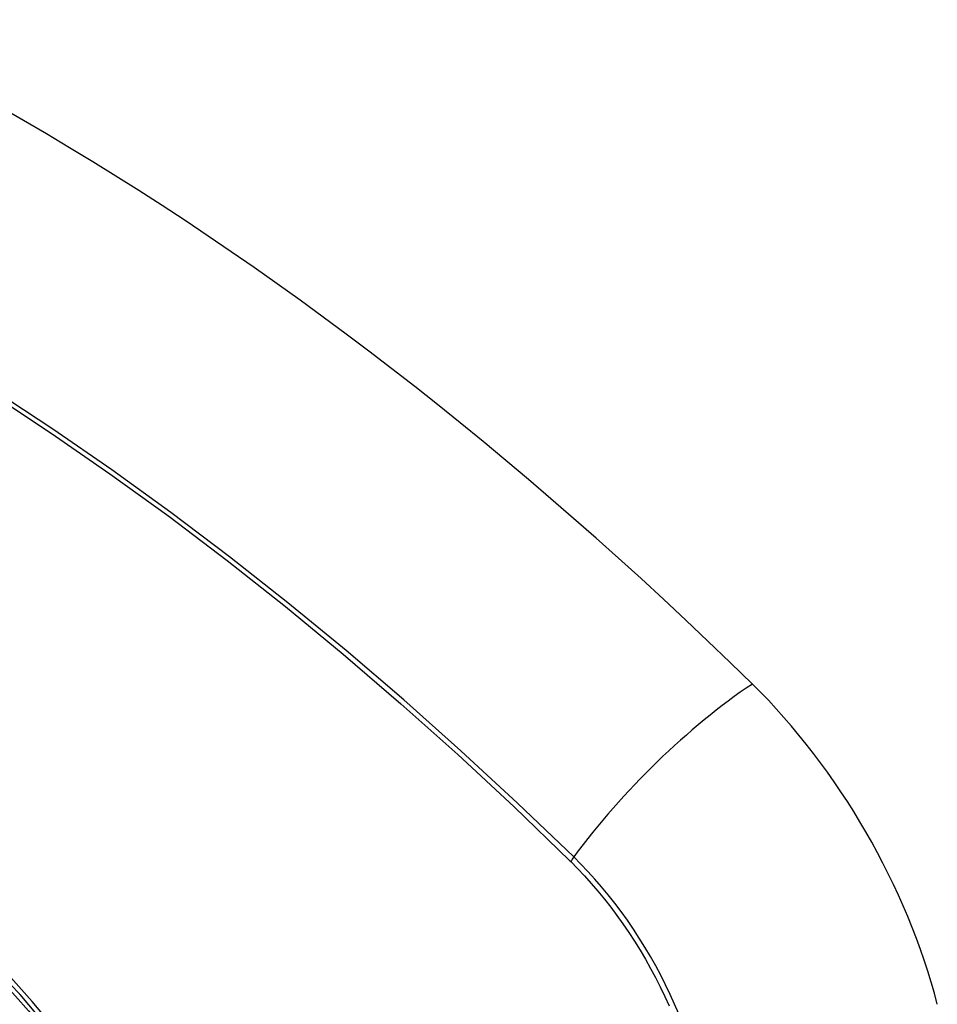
# Model space of a CAD drawing. Header units: inches. Extents: x 20 to 448, y 48 to 213.
# Tile 165 of 235: x 437.208 to 437.589, y 158.325 to 158.734. Entities that reach past the tile are written whole.
import ezdxf

# ---------------------------------------------------------------- set-up
doc = ezdxf.new("R2010")
doc.units = ezdxf.units.IN
doc.header["$MEASUREMENT"] = 0
doc.layers.add('Visible Edges(ANSI)', color=7, linetype='Continuous', lineweight=25)
doc.layers.add('Visible Tangent Edges(ANSI)', color=7, linetype='Continuous', lineweight=25)

msp = doc.modelspace()

# ---------------------------------------------------------------- linework, layer by layer
at = {"layer": 'Visible Edges(ANSI)', "flags": 128}
msp.add_lwpolyline([(437.20779, 158.32888), (437.22654, 158.30655), (437.2443, 158.28305), (437.26103, 158.25846), (437.2766, 158.23295), (437.2909, 158.20672), (437.30382, 158.17995), (437.31529, 158.15281), (437.32524, 158.12545)], dxfattribs=at)
at = {"layer": 'Visible Edges(ANSI)'}
for centre, major_axis, start_param, end_param in [((437.20933, 157.6316), (-0.64961, 1.12515), 5.161526, 5.834048), ((437.10458, 158.13367), (0.15748, -0.27276), 2.363977, 7.060801), ((437.47112, 158.34529), (0.08858, -0.15343), 1.121659, 2.019933)]:
    msp.add_ellipse(centre, major_axis=major_axis, ratio=0.57735, start_param=start_param, end_param=end_param, dxfattribs=at)
msp.add_ellipse((437.1011, 158.13166), major_axis=(-0.15994, 0.27703), ratio=0.57735, dxfattribs=at)
at = {"layer": 'Visible Tangent Edges(ANSI)'}
msp.add_line((437.43658, 158.38446), (437.43692, 158.38413), dxfattribs=at)
at = {"layer": 'Visible Tangent Edges(ANSI)', "flags": 128}
for points in [[(437.43817, 158.38606), (437.41485, 158.40844), (437.39128, 158.43024), (437.36749, 158.4514), (437.34349, 158.47192), (437.31933, 158.49177), (437.29502, 158.51092), (437.27061, 158.52934), (437.2461, 158.54703), (437.22155, 158.56395), (437.19697, 158.58009)], [(437.19631, 158.57849), (437.22082, 158.56237), (437.24529, 158.54545), (437.26972, 158.52777), (437.29405, 158.50934), (437.31826, 158.49018), (437.34233, 158.47033), (437.36622, 158.4498), (437.38992, 158.42863), (437.41337, 158.40685), (437.43658, 158.38446)], [(437.2258, 158.31048), (437.21294, 158.32597), (437.19968, 158.34082), (437.18607, 158.35498), (437.17215, 158.36838), (437.15801, 158.38095), (437.14368, 158.39266), (437.12921, 158.40349), (437.11462, 158.41339), (437.09996, 158.42236), (437.08526, 158.43034), (437.07063, 158.43729), (437.0561, 158.44319), (437.04173, 158.44802), (437.02756, 158.45179), (437.01364, 158.45447), (437, 158.45607), (436.9867, 158.45656), (436.97378, 158.45595), (436.96133, 158.45424), (436.94937, 158.45146), (436.93792, 158.4476)], [(437.43692, 158.38413), (437.43981, 158.3812), (437.44266, 158.37817), (437.44547, 158.37505), (437.44822, 158.37184), (437.45092, 158.36854), (437.45357, 158.36517), (437.45615, 158.36172), (437.45866, 158.3582), (437.46111, 158.35461), (437.46349, 158.35096), (437.46579, 158.34726), (437.46801, 158.3435), (437.47016, 158.33969), (437.47221, 158.33585), (437.47419, 158.33197), (437.47607, 158.32805), (437.47786, 158.32411)], [(437.48184, 158.3208), (437.48012, 158.32485), (437.4783, 158.32888), (437.47638, 158.33289), (437.47437, 158.33686), (437.47227, 158.3408), (437.47008, 158.34469), (437.4678, 158.34853), (437.46545, 158.35232), (437.46301, 158.35605), (437.4605, 158.35971), (437.45792, 158.36331), (437.45527, 158.36682), (437.45255, 158.37026), (437.44978, 158.37361), (437.44695, 158.37687), (437.44407, 158.38004), (437.44114, 158.3831), (437.43817, 158.38606)]]:
    msp.add_lwpolyline(points, dxfattribs=at)
at = {"layer": 'Visible Tangent Edges(ANSI)'}
for centre, major_axis, ratio, start_param, end_param in [((437.10359, 158.1331), (-0.17318, 0.29996), 0.57735, 5.05527, 10.652693), ((437.4967, 158.39024), (-0.08271, -0.08432), 0.354513, 4.18549, 5.093849), ((437.10354, 158.13307), (-0.15059, 0.26083), 0.57735, 4.097754, 6.89782), ((437.44304, 158.38641), (-0.00686, -0.00706), 0.356312, 5.09202, 5.355727)]:
    msp.add_ellipse(centre, major_axis=major_axis, ratio=ratio, start_param=start_param, end_param=end_param, dxfattribs=at)
for centre, major_axis in [((437.10418, 158.13344), (0.17111, -0.29637)), ((437.10121, 158.13172), (-0.1627, 0.2818)), ((437.1011, 158.13166), (0.1621, -0.28076))]:
    msp.add_ellipse(centre, major_axis=major_axis, ratio=0.57735, dxfattribs=at)

doc.saveas('drawing.dxf')
